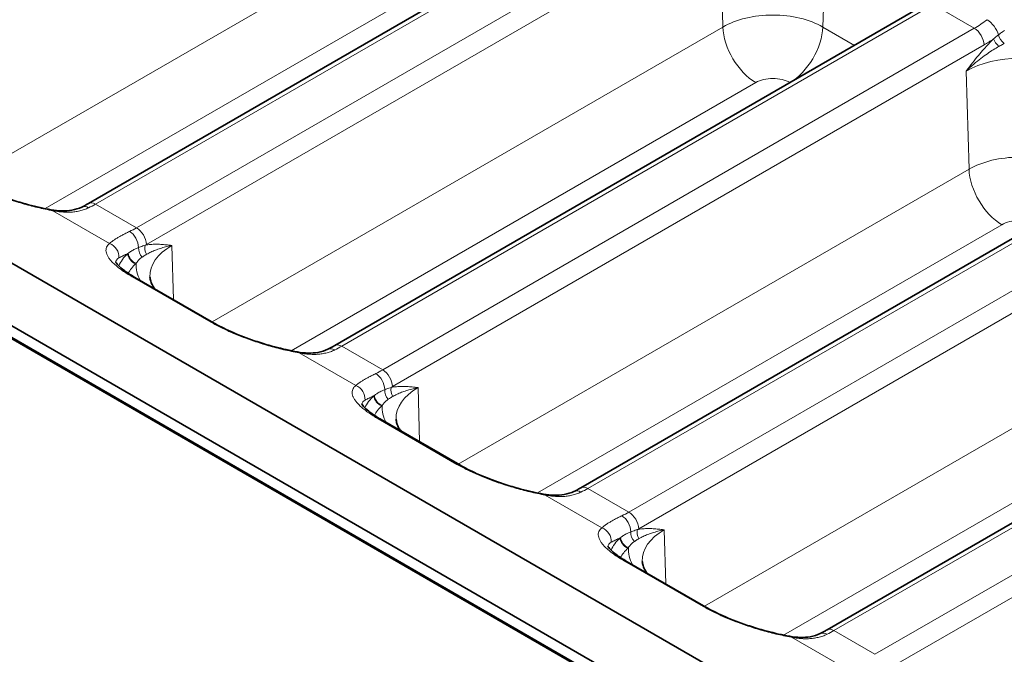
# Model space of a CAD drawing. Header units: millimetres. Extents: x 10 to 830, y 10 to 584.
# Tile 160 of 174: x 710 to 732, y 508 to 522. Entities that reach past the tile are written whole.
import ezdxf

# ---------------------------------------------------------------- set-up
doc = ezdxf.new("R2010")
doc.units = ezdxf.units.MM
doc.header["$LTSCALE"] = 2
doc.layers.add('Sichtbar (ISO)', color=7, linetype='Continuous', lineweight=35)
doc.layers.add('Sichtbar schmal (ISO)', color=7, linetype='Continuous', lineweight=18)

msp = doc.modelspace()

# ---------------------------------------------------------------- linework, layer by layer
at = {"layer": 'Sichtbar (ISO)'}
for p, q in [((686.1669618, 529.16623254), (766.7676296, 482.63141529)), ((686.00378254, 529.00728149), (766.60445034, 482.47246423)), ((711.90141134, 517.90103183), (724.6464808, 525.25940112)), ((717.2047122, 514.83916965), (729.94978166, 522.19753894)), ((749.56292429, 493.91343772), (705.7079981, 519.23309111)), ((722.50801305, 511.77730747), (735.25308252, 519.13567676)), ((712.89864077, 516.30914946), (714.59569705, 515.32935356)), ((727.81131391, 508.71544529), (740.55638338, 516.07381458)), ((718.20194163, 513.24728728), (719.89899791, 512.26749139)), ((723.50524249, 510.1854251), (725.20229877, 509.20562921))]:
    msp.add_line(p, q, dxfattribs=at)
for points, knots in [([(709.29239608, 518.39121581), (709.40095815, 518.32853766), (709.52789919, 518.26434187), (709.80213097, 518.14174423), (709.95293948, 518.08204966), (710.27098901, 517.9702394), (710.44219433, 517.91783285), (710.77598743, 517.82951837), (710.94189582, 517.79280152), (711.09732091, 517.76503572)], [0, 0, 0, 0, 0.04759594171, 0.04759594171, 0.09631175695, 0.09631175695, 0.14902793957, 0.14902793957, 0.20215245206, 0.20215245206, 0.20215245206, 0.20215245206]), ([(711.0973207, 517.76503576), (711.25348018, 517.73713938), (711.40618439, 517.7327868), (711.61678668, 517.76883249), (711.6891432, 517.79160062), (711.75318942, 517.82247365)], [0, 0, 0, 0, 0.054617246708, 0.054617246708, 0.087017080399, 0.087017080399, 0.087017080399, 0.087017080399]), ([(711.75318876, 517.82247333), (711.76293779, 517.82717286), (711.77271697, 517.83198057), (711.79233123, 517.84181168), (711.80216632, 517.84683509), (711.82188802, 517.85709683), (711.83177463, 517.86233515), (711.85159499, 517.87302577), (711.86152875, 517.87847807), (711.88143905, 517.88959558), (711.89141559, 517.89526079), (711.90141136, 517.90103184)], [4.627279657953, 4.627279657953, 4.627279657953, 4.627279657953, 4.644301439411, 4.644301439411, 4.66132322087, 4.66132322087, 4.678345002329, 4.678345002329, 4.695366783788, 4.695366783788, 4.712388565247, 4.712388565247, 4.712388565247, 4.712388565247]), ([(712.48306584, 516.64437179), (712.48306584, 516.64437179), (712.48307094, 516.6443584), (712.48348466, 516.64330873), (712.49394445, 516.62178756), (712.54588747, 516.56228224), (712.58430695, 516.52545804), (712.69323182, 516.43849496), (712.76953399, 516.38601683), (712.87111465, 516.32518617), (712.88474215, 516.31717386), (712.89864091, 516.30914938)], [0.02221913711, 0.02221913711, 0.02221913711, 0.02221913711, 0.02318285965, 0.02318285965, 0.06010400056, 0.06010400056, 0.09408308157, 0.09408308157, 0.13440183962, 0.13440183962, 0.14049542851, 0.14049542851, 0.14049542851, 0.14049542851]), ([(713.22420431, 516.31525633), (713.22547277, 516.28560703), (713.2305741, 516.25564844), (713.25000155, 516.19288242), (713.26440733, 516.1600598), (713.29727903, 516.10446663), (713.31220622, 516.08255935), (713.32958137, 516.06034579)], [0.8100933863, 0.8100933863, 0.8100933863, 0.8100933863, 0.9622339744, 0.9622339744, 1.1143745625, 1.1143745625, 1.20957823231, 1.20957823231, 1.20957823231, 1.20957823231]), ([(714.59569693, 515.32935363), (714.70425901, 515.26667548), (714.83120005, 515.20247969), (715.10543183, 515.07988205), (715.25624034, 515.02018748), (715.57428987, 514.90837722), (715.74549519, 514.85597067), (716.07928829, 514.76765619), (716.24519668, 514.73093934), (716.40062177, 514.70317354)], [0, 0, 0, 0, 0.04759594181, 0.04759594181, 0.09631175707, 0.09631175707, 0.14902793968, 0.14902793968, 0.20215245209, 0.20215245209, 0.20215245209, 0.20215245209]), ([(716.40062156, 514.70317358), (716.55678104, 514.67527721), (716.70948525, 514.67092462), (716.92008753, 514.70697032), (716.99244406, 514.72973844), (717.05649028, 514.76061147)], [0, 0, 0, 0, 0.05461724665, 0.05461724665, 0.087017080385, 0.087017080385, 0.087017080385, 0.087017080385]), ([(717.05648962, 514.76061116), (717.06623865, 514.76531068), (717.07601783, 514.77011839), (717.09563209, 514.7799495), (717.10546718, 514.78497291), (717.12518888, 514.79523465), (717.13507548, 514.80047297), (717.15489585, 514.8111636), (717.1648296, 514.8166159), (717.18473991, 514.8277334), (717.19471645, 514.83339861), (717.20471222, 514.83916966)], [4.627279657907, 4.627279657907, 4.627279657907, 4.627279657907, 4.644301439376, 4.644301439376, 4.661323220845, 4.661323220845, 4.678345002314, 4.678345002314, 4.695366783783, 4.695366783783, 4.712388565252, 4.712388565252, 4.712388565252, 4.712388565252]), ([(717.7863667, 513.58250962), (717.7863667, 513.58250962), (717.7863718, 513.58249622), (717.78678551, 513.58144655), (717.79724531, 513.55992538), (717.84918833, 513.50042006), (717.88760781, 513.46359586), (717.99653268, 513.37663278), (718.07283485, 513.32415465), (718.17441551, 513.263324), (718.18804301, 513.25531168), (718.20194177, 513.24728721)], [0.02221913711, 0.02221913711, 0.02221913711, 0.02221913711, 0.02318285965, 0.02318285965, 0.06010400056, 0.06010400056, 0.09408308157, 0.09408308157, 0.13440183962, 0.13440183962, 0.14049542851, 0.14049542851, 0.14049542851, 0.14049542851]), ([(718.52750517, 513.25339416), (718.52877362, 513.22374485), (718.53387496, 513.19378626), (718.55330241, 513.13102025), (718.56770819, 513.09819762), (718.60057989, 513.04260445), (718.61550708, 513.02069717), (718.63288223, 512.99848361)], [0.8100933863, 0.8100933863, 0.8100933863, 0.8100933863, 0.9622339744, 0.9622339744, 1.1143745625, 1.1143745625, 1.20957823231, 1.20957823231, 1.20957823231, 1.20957823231]), ([(719.89899779, 512.26749145), (720.00755987, 512.2048133), (720.13450091, 512.14061751), (720.40873269, 512.01801987), (720.5595412, 511.9583253), (720.87759072, 511.84651504), (721.04879605, 511.79410849), (721.38258915, 511.70579402), (721.54849753, 511.66907716), (721.70392263, 511.64131136)], [0, 0, 0, 0, 0.04759594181, 0.04759594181, 0.09631175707, 0.09631175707, 0.14902793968, 0.14902793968, 0.20215245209, 0.20215245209, 0.20215245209, 0.20215245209]), ([(721.70392242, 511.6413114), (721.8600819, 511.61341503), (722.0127861, 511.60906244), (722.22338839, 511.64510814), (722.29574492, 511.66787626), (722.35979114, 511.69874929)], [0, 0, 0, 0, 0.054617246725, 0.054617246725, 0.087017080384, 0.087017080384, 0.087017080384, 0.087017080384]), ([(722.35979048, 511.69874898), (722.36953951, 511.7034485), (722.37931869, 511.70825621), (722.39893295, 511.71808732), (722.40876804, 511.72311073), (722.42848973, 511.73337247), (722.43837634, 511.73861079), (722.45819671, 511.74930142), (722.46813046, 511.75475372), (722.48804076, 511.76587122), (722.49801731, 511.77153643), (722.50801308, 511.77730749)], [4.627279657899, 4.627279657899, 4.627279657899, 4.627279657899, 4.644301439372, 4.644301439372, 4.661323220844, 4.661323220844, 4.678345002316, 4.678345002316, 4.695366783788, 4.695366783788, 4.71238856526, 4.71238856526, 4.71238856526, 4.71238856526]), ([(723.08966756, 510.52064744), (723.08966756, 510.52064744), (723.08967266, 510.52063404), (723.09008637, 510.51958437), (723.10054617, 510.4980632), (723.15248919, 510.43855788), (723.19090867, 510.40173368), (723.29983354, 510.3147706), (723.37613571, 510.26229248), (723.47771637, 510.20146182), (723.49134387, 510.1934495), (723.50524263, 510.18542503)], [0.02221913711, 0.02221913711, 0.02221913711, 0.02221913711, 0.02318285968, 0.02318285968, 0.06010400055, 0.06010400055, 0.09408308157, 0.09408308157, 0.13440183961, 0.13440183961, 0.14049542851, 0.14049542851, 0.14049542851, 0.14049542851]), ([(723.83080602, 510.19153198), (723.83207448, 510.16188267), (723.83717582, 510.13192408), (723.85660327, 510.06915807), (723.87100905, 510.03633544), (723.90388075, 509.98074227), (723.91880794, 509.95883499), (723.93618309, 509.93662144)], [0.8100933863, 0.8100933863, 0.8100933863, 0.8100933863, 0.9622339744, 0.9622339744, 1.1143745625, 1.1143745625, 1.20957823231, 1.20957823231, 1.20957823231, 1.20957823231]), ([(725.20229865, 509.20562927), (725.31086073, 509.14295112), (725.43780177, 509.07875533), (725.71203355, 508.95615769), (725.86284205, 508.89646313), (726.18089158, 508.78465286), (726.35209691, 508.73224631), (726.68589001, 508.64393184), (726.85179839, 508.60721498), (727.00722349, 508.57944919)], [0, 0, 0, 0, 0.0475959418, 0.0475959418, 0.09631175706, 0.09631175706, 0.14902793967, 0.14902793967, 0.20215245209, 0.20215245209, 0.20215245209, 0.20215245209]), ([(727.66309134, 508.6368868), (727.67284037, 508.64158633), (727.68261954, 508.64639403), (727.70223381, 508.65622515), (727.7120689, 508.66124856), (727.73179059, 508.67151029), (727.7416772, 508.67674861), (727.76149757, 508.68743924), (727.77143132, 508.69289154), (727.79134162, 508.70400904), (727.80131817, 508.70967425), (727.81131394, 508.71544531)], [4.62727965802, 4.62727965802, 4.62727965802, 4.62727965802, 4.644301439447, 4.644301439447, 4.661323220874, 4.661323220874, 4.678345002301, 4.678345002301, 4.695366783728, 4.695366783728, 4.712388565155, 4.712388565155, 4.712388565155, 4.712388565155]), ([(727.00722328, 508.57944922), (727.16338276, 508.55155285), (727.31608696, 508.54720027), (727.52668925, 508.58324596), (727.59904577, 508.60601408), (727.66309199, 508.63688711)], [0, 0, 0, 0, 0.054617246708, 0.054617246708, 0.087017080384, 0.087017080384, 0.087017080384, 0.087017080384])]:
    msp.add_open_spline(points, degree=3, knots=knots, dxfattribs=at)
at = {"layer": 'Sichtbar schmal (ISO)'}
for p, q in [((685.95378254, 529.0023286), (766.55445033, 482.46751136)), ((712.05141134, 517.88617318), (724.7964808, 525.24454247)), ((720.17255629, 524.70967021), (709.26053415, 518.4096113)), ((725.67999003, 524.73444818), (712.93492056, 517.3760789)), ((725.89199284, 524.37564793), (713.14692337, 517.01727864)), ((725.50438758, 523.81386192), (725.56720214, 521.70054609)), ((727.78336306, 523.81386017), (727.72054841, 521.70054609)), ((720.87923232, 523.51366936), (710.96580914, 517.79015182)), ((717.3547122, 514.824311), (730.09978166, 522.18268029)), ((730.09978166, 522.18268029), (730.98329089, 521.67258601)), ((714.56383501, 515.34774912), (725.56720214, 521.70054609)), ((730.98329089, 521.67258601), (718.23822142, 514.31421672)), ((727.72054841, 521.70054609), (728.40475661, 521.30551831)), ((731.1952937, 521.31378575), (718.45022423, 513.95541646)), ((730.870503, 518.63868392), (730.80768844, 520.75199975)), ((716.26911, 514.72828964), (726.27387817, 520.50454524)), ((727.01387238, 520.50454524), (727.01565146, 520.50351808)), ((722.65801305, 511.76244883), (735.40308252, 519.12081811)), ((719.86713587, 512.28588694), (730.870503, 518.63868392)), ((736.28659175, 518.61072383), (723.54152228, 511.25235454)), ((736.49859455, 518.25192357), (723.75352509, 510.89355428)), ((712.93492056, 517.3760789), (712.05141134, 517.88617318)), ((711.13435833, 517.74347579), (712.35538641, 517.0385149)), ((721.57241086, 511.66642746), (731.57717903, 517.44268306)), ((713.73039664, 515.82893499), (713.69570424, 516.99611372)), ((712.838436, 516.3231065), (714.53549228, 515.3433106)), ((727.96131391, 508.70058665), (740.70638338, 516.05895594)), ((725.17043673, 509.22402476), (736.17380386, 515.57682174)), ((741.5898926, 515.54886165), (728.84482314, 508.19049236)), ((741.80189541, 515.19006139), (729.05682595, 507.8316921)), ((717.65868727, 513.97665272), (716.43765919, 514.68161361)), ((718.23822142, 514.31421672), (717.3547122, 514.824311)), ((726.87571172, 508.60456528), (736.88047989, 514.38082088)), ((719.0336975, 512.76707281), (718.9990051, 513.93425154)), ((718.14173686, 513.26124432), (719.83879314, 512.28144842)), ((723.54152228, 511.25235454), (722.65801305, 511.76244883)), ((722.96198812, 510.91479054), (721.74096004, 511.61975143)), ((724.33699836, 509.70521063), (724.30230596, 510.87238936)), ((723.44503772, 510.19938214), (725.142094, 509.21958624)), ((728.84482314, 508.19049236), (727.96131391, 508.70058665)), ((728.26528898, 507.85292836), (727.0442609, 508.55788925))]:
    msp.add_line(p, q, dxfattribs=at)
for centre, major_axis, ratio, start_param, end_param in [((726.64387527, 521.07892857), (1.52264575, 0), 0.5773502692, 0.7853981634, 2.3561944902), ((730.91425152, 523.75059453), (-1.17361622, -2.20527448), 0.5994742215, 0.7650724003, 0.9222199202), ((731.29206456, 521.63501836), (-0.18267122, 0.23797316), 0.4831041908, 3.9293656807, 5.4284276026), ((726.27387817, 521.32104182), (-0.5, 0.8660254), 0.5773502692, 0.8203047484, 2.3561944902), ((727.01387238, 521.32104182), (0.5, 0.8660254), 0.5773502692, 3.926990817, 5.4628805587), ((730.98329089, 521.42763703), (-0.15, 0.25980762), 0.5773502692, 3.961897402, 5.4977871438), ((731.12623747, 523.63707625), (-1.32393776, -2.4653084), 0.5971477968, 0.7673250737, 0.8702288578), ((731.53952076, 521.36752552), (0.13722551, -0.14549625), 0.3910328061, 3.8476095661, 4.9384502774), ((731.64264245, 521.45948036), (0.12793716, -0.1537273), 0.4518785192, 3.9109338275, 5.1281239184), ((731.94717613, 520.09411441), (-1.61147908, 0), 0.5773502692, 3.926990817, 5.4977842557), ((726.64387527, 520.29092731), (0.52325492, 0), 0.5773502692, 0.7853981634, 2.3561944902), ((731.94717613, 518.01706639), (1.52264575, 0), 0.5773502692, 0.7853981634, 2.3561944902), ((731.57717903, 518.25917964), (-0.5, 0.8660254), 0.5773502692, 0.8203047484, 2.3561944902), ((711.8834583, 517.55223298), (-0.13026955, 0.27024035), 0.6260220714, 5.5424892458, 6.2831853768), ((712.05141134, 517.64122421), (-0.15, 0.25980762), 0.5773502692, 5.4977871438, 6.2831853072), ((712.12044753, 519.88444875), (1.32019693, 2.12075317), 0.5543449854, 3.8606648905, 3.9457875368), ((711.0445631, 517.46971113), (0.05275776, 0.2953246), 0.4337954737, 5.968729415, 6.2831865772), ((731.94717613, 517.22906513), (0.52325492, 0), 0.5773502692, 0.7853981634, 2.3561944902), ((712.86588518, 519.4540678), (-1.17360868, -2.20525346), 0.5994731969, 0.6799501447, 0.7650728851), ((712.76646761, 517.04242732), (-0.12888517, 0.27090333), 0.6225964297, 4.0962650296, 5.5456835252), ((712.93492056, 517.13112992), (-0.15, 0.25980762), 0.5773502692, 3.961897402, 5.4977871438), ((712.26559118, 516.76475024), (-0.18284475, 0.23783986), 0.9435005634, 3.9543895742, 5.2840617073), ((713.25879327, 516.92462792), (0.03694782, -0.19655752), 0.7227039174, 4.1847178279, 5.223241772), ((713.07786831, 519.34056921), (-1.32393807, -2.46530796), 0.5971476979, 0.7524368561, 0.7673247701), ((714.83519203, 516.33823014), (-1.61147908, 0), 0.5773502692, 5.4977871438, 6.3078805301), ((714.12808525, 516.32398248), (-1.62833011, 0), 0.5773502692, 5.7264203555, 6.0308985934), ((712.91537377, 516.76549718), (0.13600911, -0.14663397), 0.69318032, 3.8182894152, 5.3541796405), ((712.92493266, 516.7742741), (0.13451779, -0.14800326), 0.6892004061, 3.8360425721, 5.3611765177), ((713.12001795, 516.8906609), (0.06054584, -0.19061532), 0.67358599, 4.1849176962, 5.3545863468), ((714.12808525, 516.16638222), (-1.42845194, 0), 0.5773502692, 5.726420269, 5.9997896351), ((712.92101905, 516.59545775), (0.07807346, 0.07246627), 0.0824301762, 1.4444329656, 1.5665936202), ((714.83519203, 516.57463051), (-1.91129633, 0), 0.5773502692, 6.2502435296, 6.5876608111), ((712.74864077, 516.04934184), (0.15, 0.25980762), 0.5773502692, 0, 0.3483148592), ((714.44569705, 515.06954594), (0.15, 0.25980762), 0.5773502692, 0, 0.3483148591), ((717.3547122, 514.57936203), (-0.15, 0.25980762), 0.5773502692, 5.4977871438, 6.2831853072), ((716.34786396, 514.40784895), (0.05275776, 0.2953246), 0.4337954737, 5.968729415, 6.2831865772), ((717.18675916, 514.4903708), (-0.13026955, 0.27024035), 0.6260220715, 5.5424892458, 6.2831853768), ((717.42374839, 516.82258657), (1.32019693, 2.12075317), 0.5543449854, 3.8606648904, 3.9457875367), ((718.16918604, 516.39220562), (-1.17360868, -2.20525346), 0.5994731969, 0.6799501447, 0.7650728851), ((718.06976847, 513.98056514), (-0.12888517, 0.27090333), 0.6225964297, 4.0962650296, 5.5456835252), ((718.23822142, 514.06926774), (-0.15, 0.25980762), 0.5773502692, 3.961897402, 5.4977871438), ((717.56889204, 513.70288806), (-0.18284475, 0.23783986), 0.9435005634, 3.9543895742, 5.2840617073), ((718.4233188, 513.82879872), (0.06054584, -0.19061532), 0.67358599, 4.1849176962, 5.3545863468), ((718.56209413, 513.86276574), (0.03694782, -0.19655752), 0.7227039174, 4.1847178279, 5.223241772), ((718.38116917, 516.27870703), (-1.32393807, -2.46530796), 0.5971476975, 0.7524368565, 0.7673247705), ((720.13849289, 513.27636796), (-1.61147908, 0), 0.5773502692, 5.4977871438, 6.3078805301), ((719.43138611, 513.2621203), (-1.62833011, 0), 0.5773502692, 5.7264203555, 6.0308985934), ((718.21867463, 513.703635), (0.13600911, -0.14663397), 0.69318032, 3.8182894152, 5.3541796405), ((718.22823352, 513.71241192), (0.13451779, -0.14800326), 0.6892004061, 3.8360425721, 5.3611765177), ((719.43138611, 513.10452005), (-1.42845194, 0), 0.5773502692, 5.726420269, 5.9997896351), ((718.2243199, 513.53359559), (0.0780734, 0.0724662), 0.0824301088, 1.4444329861, 1.5665937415), ((720.13849289, 513.51276834), (-1.91129633, 0), 0.5773502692, 6.2502435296, 6.5876608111), ((718.05194163, 512.98747966), (0.15, 0.25980762), 0.5773502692, 0, 0.3483148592), ((719.74899791, 512.00768376), (0.15, 0.25980762), 0.5773502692, 0, 0.3483148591), ((722.49006002, 511.42850862), (-0.13026955, 0.27024035), 0.6260220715, 5.5424892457, 6.2831853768), ((722.65801305, 511.51749985), (-0.15, 0.25980762), 0.5773502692, 5.4977871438, 6.2831853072), ((722.72704925, 513.76072439), (1.32019693, 2.12075317), 0.5543449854, 3.8606648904, 3.9457875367), ((721.65116482, 511.34598677), (0.05275776, 0.2953246), 0.4337954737, 5.968729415, 6.2831865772), ((723.4724869, 513.33034344), (-1.17360868, -2.20525346), 0.5994731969, 0.6799501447, 0.7650728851), ((723.54152228, 511.00740556), (-0.15, 0.25980762), 0.5773502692, 3.961897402, 5.4977871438), ((723.37306933, 510.91870296), (-0.12888517, 0.27090333), 0.6225964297, 4.0962650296, 5.5456835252), ((722.8721929, 510.64102588), (-0.18284475, 0.23783986), 0.9435005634, 3.9543895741, 5.2840617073), ((723.72661966, 510.76693654), (0.06054584, -0.19061532), 0.67358599, 4.1849176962, 5.3545863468), ((723.86539499, 510.80090356), (0.03694782, -0.19655752), 0.7227039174, 4.1847178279, 5.223241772), ((723.68447003, 513.21684485), (-1.32393807, -2.46530796), 0.5971476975, 0.7524368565, 0.7673247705), ((725.44179375, 510.21450578), (-1.61147908, 0), 0.5773502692, 5.4977871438, 6.3078805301), ((724.73468697, 510.20025812), (-1.62833011, 0), 0.5773502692, 5.7264203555, 6.0308985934), ((723.52197549, 510.64177283), (0.13600911, -0.14663397), 0.69318032, 3.8182894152, 5.3541796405), ((723.53153438, 510.65054974), (0.13451779, -0.14800326), 0.6892004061, 3.8360425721, 5.3611765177), ((724.73468697, 510.04265787), (-1.42845194, 0), 0.5773502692, 5.726420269, 5.9997896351), ((723.52762076, 510.4717334), (0.07807342, 0.07246623), 0.0824301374, 1.4444329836, 1.5665936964), ((725.44179375, 510.45090616), (-1.91129633, 0), 0.5773502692, 6.2502435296, 6.5876608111), ((723.35524249, 509.92561748), (0.15, 0.25980762), 0.5773502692, 0, 0.3483148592), ((725.05229877, 508.94582159), (0.15, 0.25980762), 0.5773502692, 0, 0.3483148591), ((727.96131391, 508.45563767), (-0.15, 0.25980762), 0.5773502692, 5.4977871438, 6.2831853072), ((728.03035011, 510.69886221), (1.32019693, 2.12075317), 0.5543449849, 3.8606648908, 3.9457875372), ((726.95446568, 508.2841246), (0.05275776, 0.2953246), 0.4337954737, 5.968729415, 6.2831865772), ((727.79336088, 508.36664645), (-0.13026955, 0.27024035), 0.6260220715, 5.5424892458, 6.283185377)]:
    msp.add_ellipse(centre, major_axis=major_axis, ratio=ratio, start_param=start_param, end_param=end_param, dxfattribs=at)
for points, knots in [([(731.39818559, 521.44342641), (731.36414355, 521.41131923), (731.32940289, 521.37670786), (731.29445565, 521.34022808), (731.2595084, 521.30374828), (731.22435413, 521.26540031), (731.18744586, 521.22349086), (731.15053758, 521.1815814), (731.11187374, 521.1361113), (731.07178784, 521.08746053), (731.03170195, 521.03880977), (730.99019164, 520.9869796), (730.9463302, 520.93109822), (730.90246876, 520.87521684), (730.85625256, 520.81528617), (730.80769314, 520.75200331)], [0.00000006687, 0.00000006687, 0.00000006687, 0.00000006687, 0.2, 0.2, 0.2, 0.4, 0.4, 0.4, 0.6, 0.6, 0.6, 0.8, 0.8, 0.8, 1, 1, 1, 1]), ([(731.50241143, 521.52969565), (731.49104371, 521.52053215), (731.47962774, 521.51123289), (731.46841976, 521.5020266), (731.45721178, 521.4928203), (731.44621203, 521.48370685), (731.43460141, 521.4740159), (731.4229908, 521.46432495), (731.41076932, 521.45405651), (731.39818562, 521.44342644)], [0, 0, 0, 0, 0.3333333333, 0.3333333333, 0.3333333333, 0.6666666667, 0.6666666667, 0.6666666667, 1, 1, 1, 1]), ([(731.63530742, 521.62412918), (731.62060286, 521.6148095), (731.6058584, 521.60514112), (731.59139334, 521.59530308), (731.58988464, 521.59427698), (731.58837894, 521.59324915), (731.58687524, 521.59221881), (731.57396184, 521.58337045), (731.56119108, 521.57433434), (731.54796882, 521.56462619), (731.53320689, 521.55378757), (731.51789379, 521.54210351), (731.50241145, 521.52969568)], [0.00000010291, 0.00000010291, 0.00000010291, 0.00000010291, 0.33333333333, 0.33333333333, 0.33333333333, 0.36809986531, 0.36809986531, 0.36809986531, 0.66666666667, 0.66666666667, 0.66666666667, 1, 1, 1, 1]), ([(731.51483231, 521.28261944), (731.47597625, 521.26070898), (731.43540657, 521.23659676), (731.39406193, 521.2106946), (731.35271729, 521.18479244), (731.31057523, 521.15712574), (731.26586764, 521.12619862), (731.22116004, 521.0952715), (731.17390254, 521.06106924), (731.12482565, 521.02354024), (731.07574877, 520.98601124), (731.02484118, 520.94515935), (730.97187627, 520.90008155), (730.91891136, 520.85500376), (730.86390634, 520.80568978), (730.80769314, 520.75200331)], [0, 0, 0, 0, 0.2, 0.2, 0.2, 0.4, 0.4, 0.4, 0.6, 0.6, 0.6, 0.8, 0.8, 0.8, 1, 1, 1, 1]), ([(731.63076256, 521.34450811), (731.61833411, 521.33829847), (731.60576492, 521.33186568), (731.59337719, 521.32538855), (731.58098944, 521.31891141), (731.56878101, 521.31239605), (731.55579258, 521.30532735), (731.54280416, 521.29825866), (731.52903789, 521.29063094), (731.51483233, 521.28261945)], [0.00000038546, 0.00000038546, 0.00000038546, 0.00000038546, 0.33333333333, 0.33333333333, 0.33333333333, 0.66666666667, 0.66666666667, 0.66666666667, 0.99999982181, 0.99999982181, 0.99999982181, 0.99999982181]), ([(711.13435833, 517.74347579), (711.18061755, 517.73446481), (711.22500943, 517.72755936), (711.26702245, 517.72253831), (711.30903547, 517.71751726), (711.34865889, 517.71434565), (711.38748523, 517.7127271), (711.42631157, 517.71110855), (711.46434989, 517.71107831), (711.50090087, 517.71256425), (711.53745184, 517.71405018), (711.57250891, 517.71702154), (711.60722517, 517.7215552), (711.64194143, 517.72608886), (711.67632023, 517.7322056), (711.71008751, 517.7400274), (711.74385479, 517.74784921), (711.77701216, 517.75738392), (711.80898681, 517.76851486), (711.84096147, 517.7796458), (711.87175198, 517.79235977), (711.90148005, 517.80670127)], [0.00000000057, 0.00000000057, 0.00000000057, 0.00000000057, 0.14285714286, 0.14285714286, 0.14285714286, 0.28571428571, 0.28571428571, 0.28571428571, 0.42857142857, 0.42857142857, 0.42857142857, 0.57142857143, 0.57142857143, 0.57142857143, 0.71428571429, 0.71428571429, 0.71428571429, 0.85714285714, 0.85714285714, 0.85714285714, 1, 1, 1, 1]), ([(712.78448936, 517.2968956), (712.75607259, 517.28338665), (712.72886825, 517.27009963), (712.70306079, 517.25717654), (712.67725334, 517.24425344), (712.6528411, 517.23167604), (712.62922996, 517.21912834), (712.60561882, 517.20658064), (712.58281173, 517.19408333), (712.56116809, 517.18180127), (712.53952445, 517.16951921), (712.51904086, 517.15743433), (712.49944928, 517.14534424), (712.47985771, 517.13325416), (712.46116133, 517.12117241), (712.44365982, 517.10915813), (712.42615831, 517.09714385), (712.40985205, 517.08519942), (712.39504896, 517.07341114), (712.38024587, 517.06162285), (712.36694507, 517.04998751), (712.35538641, 517.0385149)], [0, 0, 0, 0, 0.14285714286, 0.14285714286, 0.14285714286, 0.28571428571, 0.28571428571, 0.28571428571, 0.42857142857, 0.42857142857, 0.42857142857, 0.57142857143, 0.57142857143, 0.57142857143, 0.71428571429, 0.71428571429, 0.71428571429, 0.85714285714, 0.85714285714, 0.85714285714, 0.99999999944, 0.99999999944, 0.99999999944, 0.99999999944]), ([(713.69570424, 516.99611372), (713.65190993, 517.0013171), (713.61008393, 517.0060697), (713.57116122, 517.0098947), (713.53223851, 517.01371971), (713.49622115, 517.01661602), (713.45977543, 517.01864536), (713.42332972, 517.02067469), (713.3864563, 517.02183671), (713.34854093, 517.02160091), (713.31062557, 517.0213651), (713.27166872, 517.01973122), (713.23302107, 517.01633501), (713.19437344, 517.0129388), (713.15603542, 517.00778005), (713.117458, 517.00052873)], [0, 0, 0, 0, 0.2, 0.2, 0.2, 0.4, 0.4, 0.4, 0.6, 0.6, 0.6, 0.8, 0.8, 0.8, 0.99999989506, 0.99999989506, 0.99999989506, 0.99999989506]), ([(713.69570424, 516.99611372), (713.64605068, 516.98579236), (713.60050193, 516.97503999), (713.55951017, 516.96430987), (713.5185184, 516.95357975), (713.48201809, 516.94291729), (713.44647997, 516.93150895), (713.41094184, 516.92010061), (713.37641359, 516.90792777), (713.34247877, 516.89470009), (713.30854395, 516.88147241), (713.2752164, 516.8671714), (713.24356568, 516.85222564), (713.21191496, 516.83727988), (713.18193343, 516.8217062), (713.15294148, 516.80523364)], [0, 0, 0, 0, 0.2, 0.2, 0.2, 0.4, 0.4, 0.4, 0.6, 0.6, 0.6, 0.8, 0.8, 0.8, 1, 1, 1, 1]), ([(712.74568332, 516.82078018), (712.73125585, 516.81398857), (712.71712173, 516.80730528), (712.7033691, 516.800763), (712.69903678, 516.79870207), (712.69474237, 516.79665515), (712.69048847, 516.7946231), (712.67556635, 516.78749491), (712.66114142, 516.78055088), (712.64729441, 516.77381186), (712.64466321, 516.77253132), (712.64205296, 516.77125821), (712.63946425, 516.76999264), (712.62454509, 516.76269896), (712.61034349, 516.75565587), (712.59705272, 516.74892179), (712.59590088, 516.74833819), (712.59475587, 516.74775689), (712.59361781, 516.74717794), (712.57934798, 516.73991862), (712.56616818, 516.73302836), (712.55425509, 516.72652445)], [0, 0, 0, 0, 0.1901116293, 0.1901116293, 0.1901116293, 0.25, 0.25, 0.25, 0.4600806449, 0.4600806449, 0.4600806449, 0.5, 0.5, 0.5, 0.7300617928, 0.7300617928, 0.7300617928, 0.75, 0.75, 0.75, 1, 1, 1, 1]), ([(712.75628971, 516.82866991), (712.75511067, 516.82780052), (712.75393175, 516.82692874), (712.75275299, 516.82605449), (712.75157422, 516.82518023), (712.75039561, 516.8243035), (712.74921734, 516.82342443), (712.7480391, 516.82254538), (712.74686119, 516.82166399), (712.7456834, 516.82078023)], [0.00000148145, 0.00000148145, 0.00000148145, 0.00000148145, 0.33333333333, 0.33333333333, 0.33333333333, 0.66666666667, 0.66666666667, 0.66666666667, 0.99999255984, 0.99999255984, 0.99999255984, 0.99999255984]), ([(712.97859765, 516.95136739), (712.95956349, 516.94388547), (712.92418593, 516.92863075), (712.87848232, 516.90585199), (712.83947808, 516.88397217), (712.8064083, 516.86351045), (712.77863002, 516.8448571), (712.7632563, 516.83380669), (712.75628973, 516.82866992)], [0.000000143, 0.000000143, 0.000000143, 0.000000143, 0.16666666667, 0.33333333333, 0.5, 0.66666666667, 0.83333333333, 1, 1, 1, 1]), ([(713.15294134, 516.80523357), (713.14091007, 516.79840046), (713.12918128, 516.79160691), (713.11779791, 516.78482028), (713.1064145, 516.77803361), (713.09537722, 516.77125417), (713.08465393, 516.76442864), (713.07393065, 516.75760311), (713.06352118, 516.75073095), (713.05346519, 516.74383246)], [0.00000121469, 0.00000121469, 0.00000121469, 0.00000121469, 0.33333333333, 0.33333333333, 0.33333333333, 0.66666666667, 0.66666666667, 0.66666666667, 0.99999942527, 0.99999942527, 0.99999942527, 0.99999942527]), ([(712.55425509, 516.72652445), (712.54033855, 516.71892659), (712.52873339, 516.71060446), (712.51934001, 516.70174309), (712.50994664, 516.69288172), (712.50272614, 516.68349314), (712.497397, 516.67343652), (712.49206786, 516.6633799), (712.48866851, 516.65264674), (712.48719855, 516.64135759), (712.48701327, 516.63993466), (712.48685846, 516.63850289), (712.48673401, 516.63706236)], [0, 0, 0, 0, 0.07692307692, 0.07692307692, 0.07692307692, 0.15384615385, 0.15384615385, 0.15384615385, 0.23076923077, 0.23076923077, 0.23076923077, 0.24046491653, 0.24046491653, 0.24046491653, 0.24046491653]), ([(713.05346514, 516.74383242), (713.04209283, 516.73603052), (713.03157831, 516.72799252), (713.02187726, 516.71992635), (713.01217621, 516.71186018), (713.0032878, 516.70376621), (712.99509798, 516.69577616), (712.98690815, 516.68778612), (712.97941688, 516.67989905), (712.97253358, 516.67222566), (712.96565028, 516.66455227), (712.95937494, 516.65709207), (712.9536255, 516.64992653), (712.94787605, 516.642761), (712.94265246, 516.63588981), (712.93788947, 516.62937816), (712.9331265, 516.62286652), (712.9288241, 516.61671421), (712.92493264, 516.61097478)], [0, 0, 0, 0, 0.16666666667, 0.16666666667, 0.16666666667, 0.33333333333, 0.33333333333, 0.33333333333, 0.5, 0.5, 0.5, 0.66666666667, 0.66666666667, 0.66666666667, 0.83333333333, 0.83333333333, 0.83333333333, 0.99999943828, 0.99999943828, 0.99999943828, 0.99999943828]), ([(716.43765919, 514.68161361), (716.48391839, 514.67260256), (716.52831026, 514.66569706), (716.57032331, 514.66067613), (716.61233636, 514.6556552), (716.65195978, 514.65248357), (716.69078609, 514.65086492), (716.72961241, 514.64924628), (716.76765075, 514.64921611), (716.80420173, 514.65070207), (716.84075271, 514.65218803), (716.87580979, 514.65515944), (716.91052603, 514.65969302), (716.94524227, 514.66422661), (716.97962108, 514.67034337), (717.01338837, 514.67816523), (717.04715565, 514.68598708), (717.08031303, 514.69552191), (717.11228767, 514.70665268), (717.14426231, 514.71778345), (717.17505283, 514.73049749), (717.20478091, 514.74483909)], [0.00000000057, 0.00000000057, 0.00000000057, 0.00000000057, 0.14285714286, 0.14285714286, 0.14285714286, 0.28571428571, 0.28571428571, 0.28571428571, 0.42857142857, 0.42857142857, 0.42857142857, 0.57142857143, 0.57142857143, 0.57142857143, 0.71428571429, 0.71428571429, 0.71428571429, 0.85714285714, 0.85714285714, 0.85714285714, 1, 1, 1, 1]), ([(718.08779022, 514.23503343), (718.05937344, 514.22152447), (718.03216911, 514.20823745), (718.00636165, 514.19531436), (717.98055419, 514.18239127), (717.95614196, 514.16981386), (717.93253082, 514.15726616), (717.90891968, 514.14471846), (717.88611259, 514.13222115), (717.86446895, 514.11993909), (717.8428253, 514.10765704), (717.82234172, 514.09557215), (717.80275014, 514.08348206), (717.78315857, 514.07139198), (717.76446219, 514.05931023), (717.74696068, 514.04729595), (717.72945917, 514.03528168), (717.71315291, 514.02333725), (717.69834982, 514.01154896), (717.68354673, 513.99976067), (717.67024592, 513.98812533), (717.65868727, 513.97665272)], [0, 0, 0, 0, 0.14285714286, 0.14285714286, 0.14285714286, 0.28571428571, 0.28571428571, 0.28571428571, 0.42857142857, 0.42857142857, 0.42857142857, 0.57142857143, 0.57142857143, 0.57142857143, 0.71428571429, 0.71428571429, 0.71428571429, 0.85714285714, 0.85714285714, 0.85714285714, 0.99999999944, 0.99999999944, 0.99999999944, 0.99999999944]), ([(718.28189851, 513.88950521), (718.26286435, 513.88202329), (718.22748679, 513.86676857), (718.18178318, 513.84398981), (718.14277894, 513.82210999), (718.10970916, 513.80164827), (718.08193087, 513.78299492), (718.06655716, 513.77194451), (718.05959059, 513.76680774)], [0.000000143, 0.000000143, 0.000000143, 0.000000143, 0.16666666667, 0.33333333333, 0.5, 0.66666666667, 0.83333333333, 1, 1, 1, 1]), ([(718.9990051, 513.93425154), (718.95521079, 513.93945492), (718.91338479, 513.94420752), (718.87446208, 513.94803253), (718.83553937, 513.95185753), (718.79952201, 513.95475384), (718.76307629, 513.95678318), (718.72663058, 513.95881251), (718.68975716, 513.95997453), (718.65184179, 513.95973873), (718.61392643, 513.95950292), (718.57496958, 513.95786904), (718.53632193, 513.95447283), (718.4976743, 513.95107662), (718.45933628, 513.94591787), (718.42075886, 513.93866656)], [0, 0, 0, 0, 0.2, 0.2, 0.2, 0.4, 0.4, 0.4, 0.6, 0.6, 0.6, 0.8, 0.8, 0.8, 0.99999989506, 0.99999989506, 0.99999989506, 0.99999989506]), ([(718.9990051, 513.93425154), (718.94935154, 513.92393018), (718.90380279, 513.91317782), (718.86281102, 513.90244769), (718.82181926, 513.89171757), (718.78531895, 513.88105511), (718.74978083, 513.86964677), (718.7142427, 513.85823843), (718.67971445, 513.84606559), (718.64577963, 513.83283791), (718.61184481, 513.81961023), (718.57851726, 513.80530922), (718.54686654, 513.79036346), (718.51521582, 513.77541771), (718.48523429, 513.75984402), (718.45624233, 513.74337146)], [0, 0, 0, 0, 0.2, 0.2, 0.2, 0.4, 0.4, 0.4, 0.6, 0.6, 0.6, 0.8, 0.8, 0.8, 1, 1, 1, 1]), ([(717.85755595, 513.66466227), (717.8436394, 513.65706441), (717.83203424, 513.64874229), (717.82264087, 513.63988091), (717.81324749, 513.63101954), (717.806027, 513.62163096), (717.80069786, 513.61157434), (717.79536872, 513.60151772), (717.79196937, 513.59078456), (717.7904994, 513.57949541), (717.79031412, 513.57807249), (717.79015932, 513.57664071), (717.79003486, 513.57520018)], [0, 0, 0, 0, 0.07692307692, 0.07692307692, 0.07692307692, 0.15384615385, 0.15384615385, 0.15384615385, 0.23076923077, 0.23076923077, 0.23076923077, 0.24046491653, 0.24046491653, 0.24046491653, 0.24046491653]), ([(718.04898418, 513.758918), (718.0345567, 513.7521264), (718.02042259, 513.7454431), (718.00666995, 513.73890082), (718.00233764, 513.7368399), (717.99804323, 513.73479297), (717.99378933, 513.73276092), (717.97886721, 513.72563273), (717.96444228, 513.7186887), (717.95059527, 513.71194968), (717.94796407, 513.71066914), (717.94535382, 513.70939603), (717.94276511, 513.70813046), (717.92784595, 513.70083678), (717.91364435, 513.69379369), (717.90035357, 513.68705961), (717.89920174, 513.68647601), (717.89805673, 513.68589472), (717.89691867, 513.68531576), (717.88264884, 513.67805644), (717.86946903, 513.67116618), (717.85755595, 513.66466227)], [0, 0, 0, 0, 0.1901116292, 0.1901116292, 0.1901116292, 0.25, 0.25, 0.25, 0.4600806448, 0.4600806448, 0.4600806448, 0.5, 0.5, 0.5, 0.7300617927, 0.7300617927, 0.7300617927, 0.75, 0.75, 0.75, 1, 1, 1, 1]), ([(718.05959057, 513.76680773), (718.05841153, 513.76593834), (718.05723261, 513.76506656), (718.05605385, 513.76419231), (718.05487508, 513.76331805), (718.05369647, 513.76244132), (718.0525182, 513.76156226), (718.05133995, 513.76068321), (718.05016205, 513.75980181), (718.04898426, 513.75891806)], [0.00000148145, 0.00000148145, 0.00000148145, 0.00000148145, 0.33333333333, 0.33333333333, 0.33333333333, 0.66666666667, 0.66666666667, 0.66666666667, 0.99999255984, 0.99999255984, 0.99999255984, 0.99999255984]), ([(718.356766, 513.68197024), (718.34539368, 513.67416834), (718.33487917, 513.66613034), (718.32517812, 513.65806417), (718.31547707, 513.64999801), (718.30658866, 513.64190404), (718.29839883, 513.63391399), (718.29020901, 513.62592394), (718.28271774, 513.61803688), (718.27583444, 513.61036348), (718.26895114, 513.60269009), (718.2626758, 513.59522989), (718.25692636, 513.58806435), (718.25117691, 513.58089882), (718.24595332, 513.57402763), (718.24119033, 513.56751598), (718.23642735, 513.56100434), (718.23212496, 513.55485204), (718.2282335, 513.5491126)], [0, 0, 0, 0, 0.16666666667, 0.16666666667, 0.16666666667, 0.33333333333, 0.33333333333, 0.33333333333, 0.5, 0.5, 0.5, 0.66666666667, 0.66666666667, 0.66666666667, 0.83333333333, 0.83333333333, 0.83333333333, 0.99999943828, 0.99999943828, 0.99999943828, 0.99999943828]), ([(718.4562422, 513.74337139), (718.44421093, 513.73653829), (718.43248214, 513.72974474), (718.42109877, 513.7229581), (718.40971536, 513.71617143), (718.39867808, 513.709392), (718.38795478, 513.70256646), (718.37723151, 513.69574093), (718.36682204, 513.68886877), (718.35676605, 513.68197028)], [0.00000121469, 0.00000121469, 0.00000121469, 0.00000121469, 0.33333333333, 0.33333333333, 0.33333333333, 0.66666666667, 0.66666666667, 0.66666666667, 0.99999942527, 0.99999942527, 0.99999942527, 0.99999942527]), ([(721.74096004, 511.61975143), (721.78721925, 511.61074038), (721.83161112, 511.60383489), (721.87362417, 511.59881395), (721.91563722, 511.59379302), (721.95526064, 511.59062139), (721.99408695, 511.58900274), (722.03291326, 511.5873841), (722.0709516, 511.58735393), (722.10750259, 511.58883989), (722.14405357, 511.59032585), (722.17911065, 511.59329726), (722.21382689, 511.59783084), (722.24854313, 511.60236443), (722.28292194, 511.6084812), (722.31668923, 511.61630305), (722.35045651, 511.6241249), (722.38361389, 511.63365973), (722.41558853, 511.6447905), (722.44756317, 511.65592127), (722.47835369, 511.66863531), (722.50808177, 511.68297691)], [0.00000000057, 0.00000000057, 0.00000000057, 0.00000000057, 0.14285714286, 0.14285714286, 0.14285714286, 0.28571428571, 0.28571428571, 0.28571428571, 0.42857142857, 0.42857142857, 0.42857142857, 0.57142857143, 0.57142857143, 0.57142857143, 0.71428571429, 0.71428571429, 0.71428571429, 0.85714285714, 0.85714285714, 0.85714285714, 1, 1, 1, 1]), ([(723.39109108, 511.17317125), (723.3626743, 511.15966229), (723.33546997, 511.14637527), (723.30966251, 511.13345218), (723.28385505, 511.12052909), (723.25944282, 511.10795168), (723.23583168, 511.09540398), (723.21222054, 511.08285628), (723.18941345, 511.07035897), (723.16776981, 511.05807691), (723.14612616, 511.04579486), (723.12564258, 511.03370997), (723.106051, 511.02161988), (723.08645942, 511.0095298), (723.06776305, 510.99744805), (723.05026154, 510.98543377), (723.03276003, 510.9734195), (723.01645376, 510.96147507), (723.00165068, 510.94968678), (722.98684759, 510.93789849), (722.97354678, 510.92626315), (722.96198812, 510.91479054)], [0, 0, 0, 0, 0.14285714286, 0.14285714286, 0.14285714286, 0.28571428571, 0.28571428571, 0.28571428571, 0.42857142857, 0.42857142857, 0.42857142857, 0.57142857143, 0.57142857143, 0.57142857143, 0.71428571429, 0.71428571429, 0.71428571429, 0.85714285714, 0.85714285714, 0.85714285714, 0.99999999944, 0.99999999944, 0.99999999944, 0.99999999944]), ([(723.58519937, 510.82764303), (723.56616521, 510.82016111), (723.53078765, 510.80490639), (723.48508404, 510.78212763), (723.4460798, 510.76024781), (723.41301002, 510.73978609), (723.38523173, 510.72113275), (723.36985802, 510.71008233), (723.36289145, 510.70494557)], [0.000000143, 0.000000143, 0.000000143, 0.000000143, 0.16666666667, 0.33333333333, 0.5, 0.66666666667, 0.83333333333, 1, 1, 1, 1]), ([(724.30230596, 510.87238936), (724.25851165, 510.87759274), (724.21668565, 510.88234534), (724.17776294, 510.88617035), (724.13884023, 510.88999535), (724.10282286, 510.89289166), (724.06637715, 510.894921), (724.02993144, 510.89695034), (723.99305802, 510.89811236), (723.95514265, 510.89787655), (723.91722729, 510.89764074), (723.87827044, 510.89600686), (723.83962279, 510.89261065), (723.80097516, 510.88921444), (723.76263714, 510.88405569), (723.72405972, 510.87680438)], [0, 0, 0, 0, 0.2, 0.2, 0.2, 0.4, 0.4, 0.4, 0.6, 0.6, 0.6, 0.8, 0.8, 0.8, 0.99999989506, 0.99999989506, 0.99999989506, 0.99999989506]), ([(724.30230596, 510.87238936), (724.2526524, 510.862068), (724.20710365, 510.85131564), (724.16611188, 510.84058551), (724.12512012, 510.82985539), (724.08861981, 510.81919293), (724.05308169, 510.80778459), (724.01754356, 510.79637625), (723.9830153, 510.78420341), (723.94908049, 510.77097573), (723.91514567, 510.75774805), (723.88181812, 510.74344704), (723.8501674, 510.72850129), (723.81851668, 510.71355553), (723.78853515, 510.69798184), (723.75954319, 510.68150928)], [0, 0, 0, 0, 0.2, 0.2, 0.2, 0.4, 0.4, 0.4, 0.6, 0.6, 0.6, 0.8, 0.8, 0.8, 1, 1, 1, 1]), ([(723.1608568, 510.60280009), (723.14694026, 510.59520223), (723.1353351, 510.58688011), (723.12594173, 510.57801873), (723.11654835, 510.56915736), (723.10932786, 510.55976878), (723.10399872, 510.54971216), (723.09866958, 510.53965554), (723.09527022, 510.52892239), (723.09380026, 510.51763324), (723.09361498, 510.51621031), (723.09346018, 510.51477854), (723.09333572, 510.51333801)], [0, 0, 0, 0, 0.07692307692, 0.07692307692, 0.07692307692, 0.15384615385, 0.15384615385, 0.15384615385, 0.23076923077, 0.23076923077, 0.23076923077, 0.24046491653, 0.24046491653, 0.24046491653, 0.24046491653]), ([(723.35228504, 510.69705582), (723.33785756, 510.69026422), (723.32372345, 510.68358092), (723.30997081, 510.67703865), (723.3056385, 510.67497772), (723.30134408, 510.67293079), (723.29709019, 510.67089874), (723.28216807, 510.66377055), (723.26774314, 510.65682652), (723.25389613, 510.65008751), (723.25126493, 510.64880696), (723.24865468, 510.64753385), (723.24606597, 510.64626828), (723.23114681, 510.6389746), (723.21694521, 510.63193151), (723.20365443, 510.62519744), (723.20250259, 510.62461383), (723.20135759, 510.62403254), (723.20021953, 510.62345359), (723.1859497, 510.61619426), (723.17276989, 510.609304), (723.16085681, 510.60280009)], [0, 0, 0, 0, 0.1901116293, 0.1901116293, 0.1901116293, 0.25, 0.25, 0.25, 0.4600806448, 0.4600806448, 0.4600806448, 0.5, 0.5, 0.5, 0.7300617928, 0.7300617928, 0.7300617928, 0.75, 0.75, 0.75, 1, 1, 1, 1]), ([(723.36289143, 510.70494555), (723.36171239, 510.70407617), (723.36053347, 510.70320438), (723.35935471, 510.70233013), (723.35817594, 510.70145587), (723.35699733, 510.70057915), (723.35581906, 510.69970008), (723.35464081, 510.69882103), (723.35346291, 510.69793963), (723.35228512, 510.69705588)], [0.00000148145, 0.00000148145, 0.00000148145, 0.00000148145, 0.33333333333, 0.33333333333, 0.33333333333, 0.66666666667, 0.66666666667, 0.66666666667, 0.99999255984, 0.99999255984, 0.99999255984, 0.99999255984]), ([(723.66006686, 510.62010807), (723.64869454, 510.61230616), (723.63818003, 510.60426816), (723.62847898, 510.59620199), (723.61877793, 510.58813583), (723.60988951, 510.58004186), (723.60169969, 510.57205181), (723.59350987, 510.56406176), (723.5860186, 510.5561747), (723.5791353, 510.5485013), (723.572252, 510.54082791), (723.56597666, 510.53336771), (723.56022721, 510.52620218), (723.55447777, 510.51903664), (723.54925418, 510.51216546), (723.54449119, 510.5056538), (723.53972821, 510.49914216), (723.53542582, 510.49298986), (723.53153436, 510.48725042)], [0, 0, 0, 0, 0.16666666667, 0.16666666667, 0.16666666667, 0.33333333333, 0.33333333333, 0.33333333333, 0.5, 0.5, 0.5, 0.66666666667, 0.66666666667, 0.66666666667, 0.83333333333, 0.83333333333, 0.83333333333, 0.99999943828, 0.99999943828, 0.99999943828, 0.99999943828]), ([(723.75954306, 510.68150921), (723.74751179, 510.67467611), (723.735783, 510.66788256), (723.72439963, 510.66109592), (723.71301622, 510.65430926), (723.70197894, 510.64752982), (723.69125564, 510.64070428), (723.68053237, 510.63387876), (723.6701229, 510.62700659), (723.66006691, 510.6201081)], [0.00000121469, 0.00000121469, 0.00000121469, 0.00000121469, 0.33333333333, 0.33333333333, 0.33333333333, 0.66666666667, 0.66666666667, 0.66666666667, 0.99999942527, 0.99999942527, 0.99999942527, 0.99999942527]), ([(727.0442609, 508.55788925), (727.0905201, 508.5488782), (727.13491197, 508.54197271), (727.17692503, 508.53695177), (727.21893808, 508.53193084), (727.25856149, 508.52875921), (727.29738781, 508.52714057), (727.33621412, 508.52552192), (727.37425246, 508.52549175), (727.41080345, 508.52697771), (727.44735443, 508.52846367), (727.4824115, 508.53143508), (727.51712775, 508.53596867), (727.55184399, 508.54050225), (727.5862228, 508.54661902), (727.61999009, 508.55444087), (727.65375737, 508.56226272), (727.68691475, 508.57179756), (727.71888939, 508.58292833), (727.75086403, 508.5940591), (727.78165455, 508.60677313), (727.81138263, 508.62111473)], [0.00000000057, 0.00000000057, 0.00000000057, 0.00000000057, 0.14285714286, 0.14285714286, 0.14285714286, 0.28571428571, 0.28571428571, 0.28571428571, 0.42857142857, 0.42857142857, 0.42857142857, 0.57142857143, 0.57142857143, 0.57142857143, 0.71428571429, 0.71428571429, 0.71428571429, 0.85714285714, 0.85714285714, 0.85714285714, 1, 1, 1, 1])]:
    msp.add_open_spline(points, degree=3, knots=knots, dxfattribs=at)
for points in [[(709.23219142, 518.40517278), (709.26850464, 518.3842074), (709.34347222, 518.34273298), (709.46092583, 518.28262184), (709.58780266, 518.22235345), (709.72128678, 518.16345866), (709.8610635, 518.10609124), (710.00656411, 518.05057306), (710.15752095, 517.99711919), (710.31295546, 517.94620225), (710.47225316, 517.8981821), (710.63272306, 517.8539267), (710.79845745, 517.81252606), (710.96715062, 517.77502565), (711.07865976, 517.75342603), (711.13435833, 517.74347579)], [(712.35538641, 517.0385149), (712.33903056, 517.02594072), (712.31192883, 516.99944912), (712.28666818, 516.95691689), (712.27495095, 516.91027075), (712.27688901, 516.86045179), (712.29195432, 516.80775245), (712.3196678, 516.7526974), (712.3594845, 516.69567722), (712.41082575, 516.6370573), (712.47377112, 516.5766981), (712.5465007, 516.51605554), (712.63151827, 516.4530657), (712.72921869, 516.38806947), (712.80081913, 516.3448247), (712.838436, 516.3231065)], [(713.11745794, 517.00052872), (713.10144395, 516.99514705), (713.06977981, 516.9844325), (713.02333352, 516.96809982), (712.9933589, 516.95699617), (712.9785977, 516.95136741)], [(714.53549228, 515.3433106), (714.5718055, 515.32234522), (714.64677308, 515.2808708), (714.76422669, 515.22075966), (714.89110352, 515.16049127), (715.02458764, 515.10159648), (715.16436436, 515.04422906), (715.30986497, 514.98871088), (715.46082181, 514.93525701), (715.61625632, 514.88434007), (715.77555402, 514.83631992), (715.93602392, 514.79206452), (716.10175831, 514.75066389), (716.27045148, 514.71316347), (716.38196061, 514.69156385), (716.43765919, 514.68161361)], [(717.65868727, 513.97665272), (717.64233142, 513.96407854), (717.61522969, 513.93758694), (717.58996904, 513.89505471), (717.57825181, 513.84840858), (717.58018987, 513.79858961), (717.59525518, 513.74589027), (717.62296866, 513.69083522), (717.66278535, 513.63381504), (717.7141266, 513.57519512), (717.77707198, 513.51483592), (717.84980156, 513.45419336), (717.93481913, 513.39120353), (718.03251954, 513.32620729), (718.10411999, 513.28296252), (718.14173686, 513.26124432)], [(718.4207588, 513.93866654), (718.40474481, 513.93328487), (718.37308067, 513.92257032), (718.32663438, 513.90623764), (718.29665976, 513.89513399), (718.28189856, 513.88950523)], [(719.83879314, 512.28144842), (719.87510636, 512.26048305), (719.95007394, 512.21900862), (720.06752755, 512.15889748), (720.19440438, 512.09862909), (720.3278885, 512.0397343), (720.46766522, 511.98236688), (720.61316582, 511.92684871), (720.76412267, 511.87339483), (720.91955718, 511.82247789), (721.07885488, 511.77445774), (721.23932478, 511.73020235), (721.40505917, 511.68880171), (721.57375234, 511.65130129), (721.68526147, 511.62970167), (721.74096004, 511.61975143)], [(722.96198812, 510.91479054), (722.94563228, 510.90221636), (722.91853055, 510.87572476), (722.8932699, 510.83319253), (722.88155267, 510.7865464), (722.88349073, 510.73672743), (722.89855604, 510.68402809), (722.92626952, 510.62897304), (722.96608621, 510.57195287), (723.01742746, 510.51333295), (723.08037284, 510.45297374), (723.15310242, 510.39233119), (723.23811999, 510.32934135), (723.3358204, 510.26434511), (723.40742085, 510.22110034), (723.44503772, 510.19938214)], [(723.72405966, 510.87680437), (723.70804567, 510.87142269), (723.67638153, 510.86070815), (723.62993524, 510.84437547), (723.59996062, 510.83327181), (723.58519942, 510.82764305)], [(725.142094, 509.21958624), (725.17840722, 509.19862087), (725.2533748, 509.15714644), (725.37082841, 509.0970353), (725.49770524, 509.03676692), (725.63118936, 508.97787212), (725.77096607, 508.9205047), (725.91646668, 508.86498653), (726.06742353, 508.81153265), (726.22285804, 508.76061571), (726.38215574, 508.71259556), (726.54262564, 508.66834017), (726.70836002, 508.62693953), (726.8770532, 508.58943912), (726.98856233, 508.5678395), (727.0442609, 508.55788925)]]:
    msp.add_open_spline(points, degree=3, dxfattribs=at)

doc.saveas('drawing.dxf')
